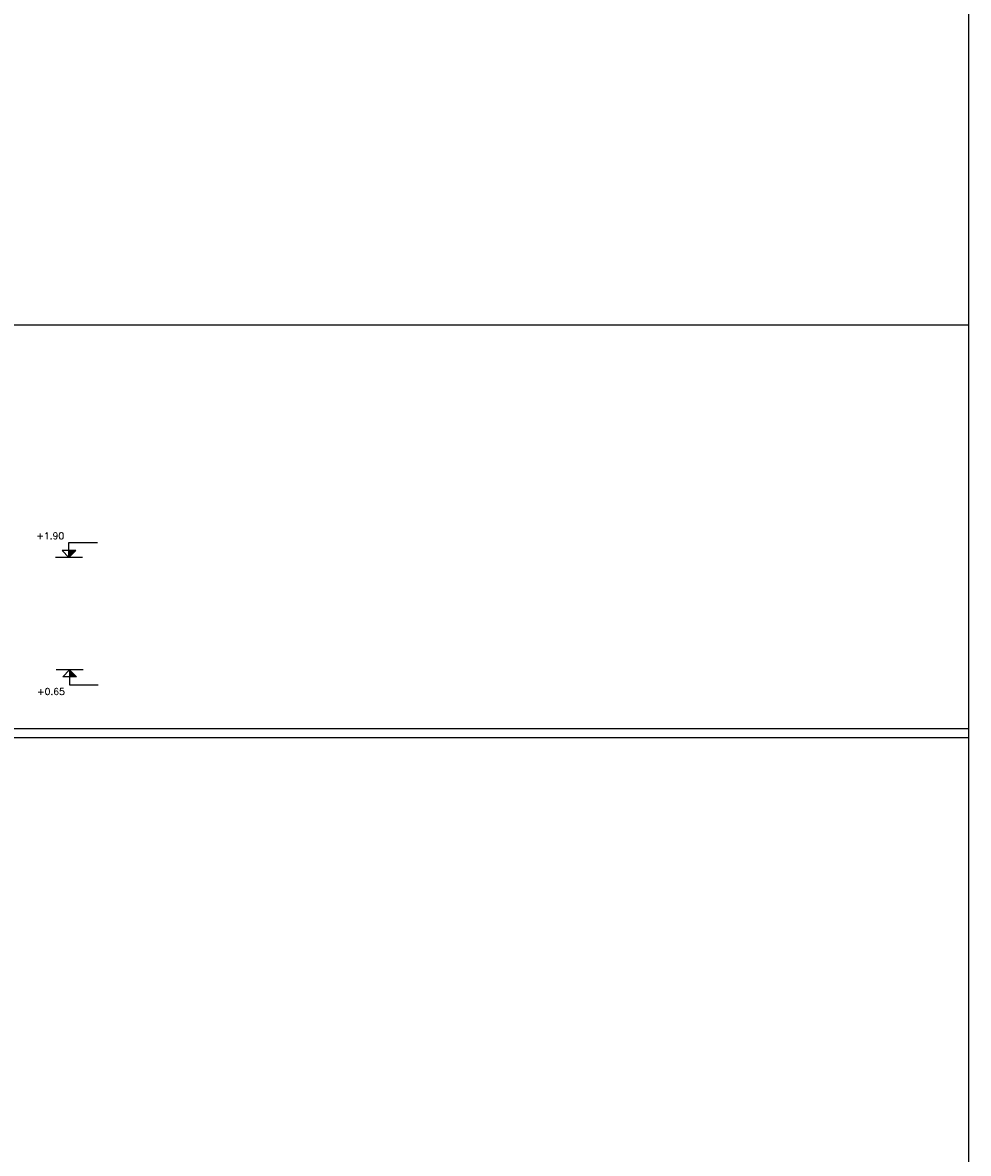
# Model space of a CAD drawing. Header units: millimetres. Extents: x -16.9 to 28.8, y -107.7 to -14.2.
# Tile 15 of 16: x 18.3 to 28.8, y -39.1 to -26.5. Entities that reach past the tile are written whole.
import ezdxf

# ---------------------------------------------------------------- set-up
doc = ezdxf.new("R2010")
doc.units = ezdxf.units.MM
doc.header["$LTSCALE"] = 0.2
for name, color, linetype in [('A MURO', 1, 'Continuous'), ('A Muro visto', 2, 'Continuous'), ('NIVELES', 2, 'Continuous')]:
    doc.layers.add(name, color=color, linetype=linetype)
doc.styles.add('STYLE2', font='romans.shx')

# ---------------------------------------------------------------- blocks, each defined once
blk = doc.blocks.new('*U12')
at = {"linetype": 'Continuous'}
blk.add_hatch(color=256, dxfattribs=at).paths.add_polyline_path([(-0.151, 7.449), (0, 7.6), (0, 7.449)])
blk.add_line((-0.3, 7.6), (0.3, 7.6))
for p, q in [((0, 7.6), (-0.151, 7.449)), ((0, 7.6), (0, 7.267)), ((0, 7.6), (0.151, 7.449)), ((-0.151, 7.449), (0.151, 7.449)), ((0, 7.267), (-0.635, 7.267))]:
    blk.add_line(p, q, dxfattribs=at)
at = {"linetype": 'Continuous', "style": 'STYLE2'}
blk.add_attdef('NIVEL', (-0.664, 7.045), '', height=0.15, dxfattribs=at)
blk = doc.blocks.new('*U7')
at = {"linetype": 'Continuous'}
blk.add_hatch(color=256, dxfattribs=at).paths.add_polyline_path([(-0.151, 7.751), (0, 7.6), (0, 7.751)])
for p, q in [((0, 7.933), (-0.635, 7.933)), ((0, 7.6), (0, 7.933)), ((0, 7.6), (-0.151, 7.751)), ((-0.151, 7.751), (0.151, 7.751)), ((0, 7.6), (0.151, 7.751))]:
    blk.add_line(p, q, dxfattribs=at)
blk.add_line((-0.3, 7.6), (0.3, 7.6))
at = {"linetype": 'Continuous', "style": 'STYLE2'}
blk.add_attdef('NIVEL', (-0.664, 8.005), '', height=0.15, dxfattribs=at)

msp = doc.modelspace()

# ---------------------------------------------------------------- linework, layer by layer
at = {"layer": 'A MURO'}
for p, q in [((-16.869, -29.885), (28.799, -29.885)), ((-16.869, -34.367), (28.799, -34.367)), ((-16.869, -34.467), (28.799, -34.467))]:
    msp.add_line(p, q, dxfattribs=at)
at = {"layer": 'A Muro visto', "color": 5}
msp.add_lwpolyline([(-16.869, -14.174), (28.799, -14.174), (28.799, -107.67), (-16.869, -107.67)], close=True, dxfattribs=at)

# ---------------------------------------------------------------- block references
at = {"layer": 'NIVELES', "ltscale": 0.025}
ref = msp.add_blockref('*U7', (18.81, -36.267), dxfattribs=dict(at, xscale=-0.5, yscale=0.5, zscale=0.5))
ref.add_attrib('NIVEL', '+1.90', (18.449, -32.265), dxfattribs={"layer": '0', "linetype": 'Continuous', "height": 0.075, "style": 'STYLE2'})
ref = msp.add_blockref('*U12', (18.818, -37.517), dxfattribs=dict(at, xscale=-0.5, yscale=0.5, zscale=0.5))
ref.add_attrib('NIVEL', '+0.65', (18.457, -33.995), dxfattribs={"layer": '0', "linetype": 'Continuous', "height": 0.075, "style": 'STYLE2'})

doc.saveas('drawing.dxf')
